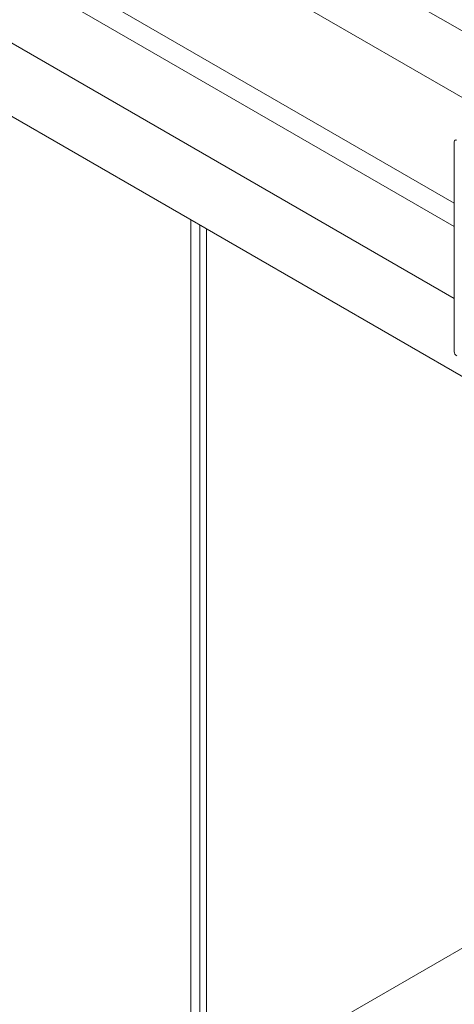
# Model space of a CAD drawing. Header units: millimetres. Extents: x 525 to 29324, y 175 to 20618.
# Tile 40 of 256: x 6485 to 6963, y 5720 to 6803. Entities that reach past the tile are written whole.
import ezdxf

# ---------------------------------------------------------------- set-up
doc = ezdxf.new("R2010")
doc.units = ezdxf.units.MM
doc.linetypes.add('SLD-Continua', pattern=[0])

msp = doc.modelspace()

# ---------------------------------------------------------------- linework, layer by layer
at = {"color": 7, "linetype": 'SLD-Continua', "lineweight": 18, "ltscale": 35}
for p, q in [((7014.8, 6692.3), (4822.4, 7957.7)), ((4973, 7943.7), (7021.9, 6761.3)), ((4820.8, 7837.3), (6962.5, 6601.3)), ((5403.2, 7475.6), (6962.5, 6575.6)), ((6962.5, 6496.5), (5299.5, 7456.3)), ((5264.6, 7395.6), (7021.9, 6381.4)), ((6962.5, 6668.8), (6962.5, 6437.9)), ((6672.9, 3923.4), (6672.9, 6582.8)), ((6672.9, 3923.4), (6672.9, 6582.8)), ((6672.9, 3923.4), (6672.9, 6582.8)), ((6672.9, 3923.4), (6672.9, 6582.8)), ((6672.9, 3923.4), (6672.9, 6582.8)), ((6682.7, 5386.8), (6682.7, 6577.2)), ((6682.7, 5386.8), (6682.7, 6577.2)), ((6682.7, 5386.8), (6682.7, 6577.2)), ((6682.7, 5386.8), (6682.7, 6577.2)), ((6682.7, 5386.8), (6682.7, 6577.2)), ((6689.9, 5390.9), (6689.9, 6573)), ((6689.9, 5390.9), (6689.9, 6573)), ((6689.9, 5390.9), (6689.9, 6573)), ((6689.9, 5390.9), (6689.9, 6573)), ((6689.9, 5390.9), (6689.9, 6573)), ((6689.9, 5619.4), (7044.8, 5824.3)), ((6689.9, 5619.4), (7044.8, 5824.3)), ((6689.9, 5619.4), (7044.8, 5824.3)), ((6689.9, 5619.4), (7044.8, 5824.3)), ((6689.9, 5619.4), (7044.8, 5824.3))]:
    msp.add_line(p, q, dxfattribs=at)
at = {"color": 7, "linetype": 'SLD-Continua', "lineweight": 18, "ltscale": 1225}
for centre, radius, start, end in [((6964.2, 6669.1), 1.68, 50.8174, 189.2194), ((6968.4, 6438.1), 5.92, 182.6054, 237.3952)]:
    msp.add_arc(centre, radius, start, end, dxfattribs=at)

doc.saveas('drawing.dxf')
